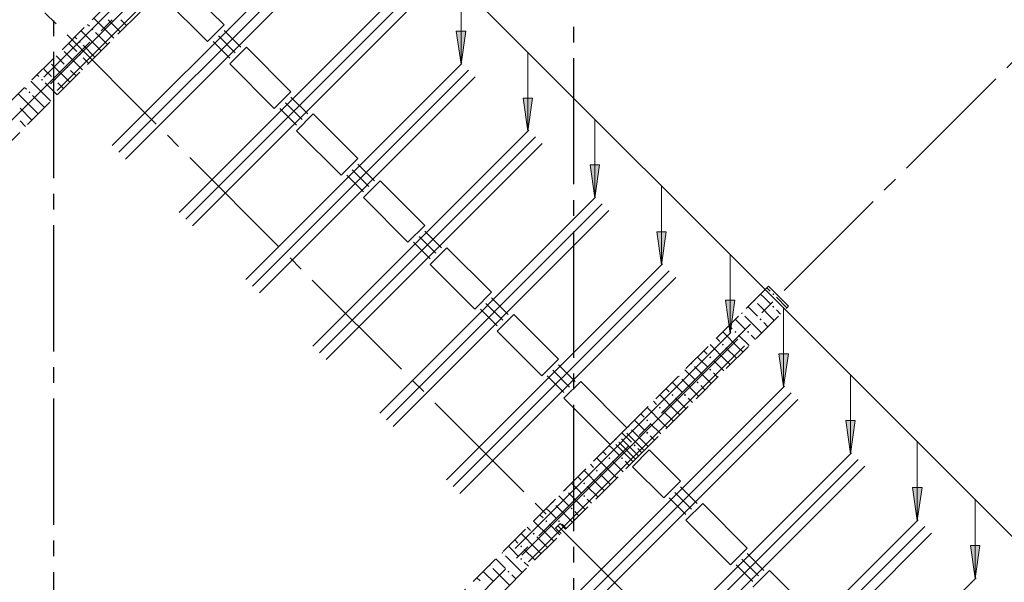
# Model space of a CAD drawing. Header units: millimetres. Extents: x 0 to 42908, y 0 to 59400.
# Tile 15 of 29: x 22859 to 29107, y 27625 to 31195. Entities that reach past the tile are written whole.
import ezdxf

# ---------------------------------------------------------------- set-up
doc = ezdxf.new("R2010")
doc.units = ezdxf.units.MM
doc.linetypes.add('______2', pattern=[270, 200, -70])
doc.linetypes.add('______5', pattern=[1100, 800, -100, 100, -100])
for name, color, linetype, lineweight in [('S1 Стержни арматуры фон', 7, 'Continuous', 25), ('Оси', 40, '______5', 18), ('Позиционная метка номер позиции', 7, 'Continuous', 13), ('Поперечное армирование AW фон', 7, 'Continuous', 25)]:
    doc.layers.add(name, color=color, linetype=linetype, lineweight=lineweight)
doc.layers.add('ЖБ Перекрытие верхний уровень', color=7, linetype='Continuous', lineweight=25, true_color=0xe0e0ff)
doc.layers.add('ЖБ Стена верхний уровень', color=7, linetype='Continuous', lineweight=25, true_color=0x006e00)

msp = doc.modelspace()

# ---------------------------------------------------------------- hatches: boundary and pattern name
at = {"layer": 'ЖБ Стена верхний уровень', "linetype": 'Continuous', "lineweight": 18, "transparency": 33554687}
for points in [[(23314.5, 31133.1), (23321, 31139.6), (23327.4, 31133.1), (23321, 31126.6)], [(23234.5, 31053.1), (23240.9, 31059.6), (23247.4, 31053.1), (23240.9, 31046.6)], [(23234.5, 30973.1), (23240.9, 30979.6), (23247.4, 30973.1), (23240.9, 30966.6)], [(23154.4, 30893.1), (23160.9, 30899.6), (23167.4, 30893.1), (23160.9, 30886.6)], [(22994.5, 30813.1), (23001, 30819.6), (23007.5, 30813.1), (23001, 30806.6)], [(23074.5, 30813.1), (23081, 30819.6), (23087.5, 30813.1), (23081, 30806.6)], [(22914.5, 30733.1), (22921, 30739.6), (22927.4, 30733.1), (22921, 30726.6)], [(27634.5, 29453.1), (27640.9, 29459.6), (27647.4, 29453.1), (27640.9, 29446.6)], [(27523.7, 29416.9), (27527.4, 29413.1), (27521, 29406.6), (27517.2, 29410.4)], [(27634.5, 29373.1), (27640.9, 29379.6), (27647.4, 29373.1), (27640.9, 29366.6)], [(27443.7, 29336.9), (27447.4, 29333.1), (27440.9, 29326.6), (27437.2, 29330.4)], [(27554.4, 29293.1), (27560.9, 29299.6), (27567.4, 29293.1), (27560.9, 29286.6)], [(27394.5, 29213.1), (27401, 29219.6), (27407.5, 29213.1), (27401, 29206.6)], [(27474.5, 29213.1), (27481, 29219.6), (27487.5, 29213.1), (27481, 29206.6)], [(27314.5, 29133.1), (27321, 29139.6), (27327.4, 29133.1), (27321, 29126.6)], [(27234.5, 29053.1), (27240.9, 29059.6), (27247.4, 29053.1), (27240.9, 29046.6)], [(27123.7, 29016.9), (27127.4, 29013.1), (27121, 29006.6), (27117.2, 29010.4)], [(27043.7, 28936.9), (27047.4, 28933.1), (27040.9, 28926.6), (27037.2, 28930.4)], [(27234.5, 28973.1), (27240.9, 28979.6), (27247.4, 28973.1), (27240.9, 28966.6)], [(27154.4, 28893.1), (27160.9, 28899.6), (27167.4, 28893.1), (27160.9, 28886.6)], [(26994.5, 28813.1), (27001, 28819.6), (27007.5, 28813.1), (27001, 28806.6)], [(27074.5, 28813.1), (27081, 28819.6), (27087.5, 28813.1), (27081, 28806.6)], [(26914.5, 28733.1), (26921, 28739.6), (26927.4, 28733.1), (26921, 28726.6)], [(26834.5, 28653.1), (26840.9, 28659.6), (26847.4, 28653.1), (26840.9, 28646.6)], [(26723.7, 28616.9), (26727.4, 28613.1), (26721, 28606.6), (26717.2, 28610.4)], [(26834.5, 28573.1), (26840.9, 28579.6), (26847.4, 28573.1), (26840.9, 28566.6)], [(26645.5, 28531.2), (26640.9, 28526.6), (26637.2, 28530.4), (26641.8, 28535)], [(26643.7, 28536.9), (26647.4, 28533.1), (26645.5, 28531.2), (26641.8, 28535)], [(26754.4, 28493.1), (26760.9, 28499.6), (26767.4, 28493.1), (26760.9, 28486.6)], [(26594.5, 28413.1), (26601, 28419.6), (26607.5, 28413.1), (26601, 28406.6)], [(26674.5, 28413.1), (26681, 28419.6), (26687.5, 28413.1), (26681, 28406.6)], [(26514.5, 28333.1), (26521, 28339.6), (26527.4, 28333.1), (26521, 28326.6)], [(26434.5, 28253.1), (26440.9, 28259.6), (26447.4, 28253.1), (26440.9, 28246.6)], [(26323.7, 28216.9), (26327.4, 28213.1), (26321, 28206.6), (26317.2, 28210.4)], [(26243.7, 28136.9), (26247.4, 28133.1), (26240.9, 28126.6), (26237.2, 28130.4)], [(26434.5, 28173.1), (26440.9, 28179.6), (26447.4, 28173.1), (26440.9, 28166.6)], [(26354.4, 28093.1), (26360.9, 28099.6), (26367.4, 28093.1), (26360.9, 28086.6)], [(26194.5, 28013.1), (26201, 28019.6), (26207.5, 28013.1), (26201, 28006.6)], [(26274.5, 28013.1), (26281, 28019.6), (26287.5, 28013.1), (26281, 28006.6)], [(26114.5, 27933.1), (26121, 27939.6), (26127.4, 27933.1), (26121, 27926.6)], [(25923.7, 27816.9), (25927.4, 27813.1), (25921, 27806.6), (25917.2, 27810.4)], [(26034.5, 27853.1), (26040.9, 27859.6), (26047.4, 27853.1), (26040.9, 27846.6)], [(26034.5, 27773.1), (26040.9, 27779.6), (26047.4, 27773.1), (26040.9, 27766.6)], [(25843.7, 27736.9), (25847.4, 27733.1), (25840.9, 27726.6), (25837.2, 27730.4)], [(25954.4, 27693.1), (25960.9, 27699.6), (25967.4, 27693.1), (25960.9, 27686.6)]]:
    msp.add_hatch(color=7, dxfattribs=at).paths.add_polyline_path(points, flags=16)
at = {"layer": 'Позиционная метка номер позиции', "linetype": 'Continuous', "lineweight": 13, "transparency": 33554687}
for points in [[(25689.7, 31121.7), (25659.7, 30911.7), (25629.7, 31121.7)], [(26114, 30697.5), (26084, 30487.5), (26054, 30697.5)], [(26538.2, 30273.2), (26508.2, 30063.2), (26478.3, 30273.2)], [(26962.5, 29848.9), (26932.5, 29638.9), (26902.5, 29848.9)], [(27397.4, 29414.1), (27367.4, 29204.1), (27337.4, 29414.1)], [(27736.8, 29074.7), (27706.8, 28864.7), (27676.8, 29074.7)], [(28161.1, 28650.4), (28131.1, 28440.4), (28101.1, 28650.4)], [(28585.3, 28226.1), (28555.3, 28016.1), (28525.3, 28226.1)], [(28953, 27858.4), (28923, 27648.4), (28893, 27858.4)]]:
    msp.add_hatch(color=7, dxfattribs=at).paths.add_polyline_path(points, flags=16)

# ---------------------------------------------------------------- linework, layer by layer
at = {"layer": 'S1 Стержни арматуры фон', "color": 7, "linetype": 'Continuous', "lineweight": 35, "transparency": 33554687}
for p, q in [((23011.5, 30830.3), (24381.8, 32200.7)), ((23011.5, 30830.3), (24381.8, 32200.7)), ((23053.9, 30787.9), (24424.3, 32158.2)), ((23053.9, 30787.9), (24424.3, 32158.2)), ((23096.3, 30745.4), (24466.7, 32115.8)), ((23096.3, 30745.4), (24466.7, 32115.8)), ((23446.3, 30395.4), (24816.7, 31765.8)), ((23446.3, 30395.4), (24816.7, 31765.8)), ((23488.8, 30353), (24859.1, 31723.4)), ((23488.8, 30353), (24859.1, 31723.4)), ((23531.2, 30310.6), (24901.6, 31680.9)), ((23531.2, 30310.6), (24901.6, 31680.9)), ((23870.6, 29971.1), (25241, 31341.5)), ((23870.6, 29971.1), (25241, 31341.5)), ((23913, 29928.7), (25283.4, 31299.1)), ((23913, 29928.7), (25283.4, 31299.1)), ((23955.5, 29886.3), (25325.8, 31256.7)), ((23955.5, 29886.3), (25325.8, 31256.7)), ((24294.9, 29546.9), (25665.2, 30917.3)), ((24294.9, 29546.9), (25665.2, 30917.3)), ((24337.3, 29504.5), (25707.7, 30874.8)), ((24337.3, 29504.5), (25707.7, 30874.8)), ((24379.7, 29462), (25750.1, 30832.4)), ((24379.7, 29462), (25750.1, 30832.4)), ((24719.1, 29122.6), (26089.5, 30493)), ((24719.1, 29122.6), (26089.5, 30493)), ((24761.6, 29080.2), (26131.9, 30450.6)), ((24761.6, 29080.2), (26131.9, 30450.6)), ((24804, 29037.8), (26174.4, 30408.1)), ((24804, 29037.8), (26174.4, 30408.1)), ((25143.4, 28698.4), (26513.8, 30068.7)), ((25143.4, 28698.4), (26513.8, 30068.7)), ((25185.8, 28655.9), (26556.2, 30026.3)), ((25185.8, 28655.9), (26556.2, 30026.3)), ((25228.2, 28613.5), (26598.6, 29983.9)), ((25228.2, 28613.5), (26598.6, 29983.9)), ((25567.7, 28274.1), (26938, 29644.5)), ((25567.7, 28274.1), (26938, 29644.5)), ((25610.1, 28231.7), (26980.5, 29602)), ((25610.1, 28231.7), (26980.5, 29602)), ((25652.5, 28189.2), (27022.9, 29559.6)), ((25652.5, 28189.2), (27022.9, 29559.6)), ((26002.5, 27839.2), (27372.9, 29209.6)), ((26002.5, 27839.2), (27372.9, 29209.6)), ((26045, 27796.8), (27415.3, 29167.2)), ((26045, 27796.8), (27415.3, 29167.2)), ((26087.4, 27754.4), (27457.8, 29124.7)), ((26087.4, 27754.4), (27457.8, 29124.7)), ((26341.9, 27499.8), (27712.3, 28870.2)), ((26341.9, 27499.8), (27712.3, 28870.2)), ((26384.4, 27457.4), (27754.7, 28827.8)), ((26384.4, 27457.4), (27754.7, 28827.8)), ((26426.8, 27415), (27797.2, 28785.3)), ((26426.8, 27415), (27797.2, 28785.3)), ((26766.2, 27075.5), (28136.6, 28445.9)), ((26766.2, 27075.5), (28136.6, 28445.9)), ((26808.6, 27033.1), (28179, 28403.5)), ((26808.6, 27033.1), (28179, 28403.5)), ((26851.1, 26990.7), (28221.4, 28361.1)), ((26851.1, 26990.7), (28221.4, 28361.1)), ((27190.5, 26651.3), (28560.8, 28021.7)), ((27190.5, 26651.3), (28560.8, 28021.7)), ((27232.9, 26608.9), (28603.3, 27979.2)), ((27232.9, 26608.9), (28603.3, 27979.2)), ((27275.3, 26566.4), (28645.7, 27936.8)), ((27275.3, 26566.4), (28645.7, 27936.8)), ((27558.2, 26283.6), (28928.5, 27654)), ((27558.2, 26283.6), (28928.5, 27654))]:
    msp.add_line(p, q, dxfattribs=at)
at = {"layer": 'ЖБ Перекрытие верхний уровень', "color": 7, "linetype": 'Continuous', "lineweight": 18, "transparency": 33554687}
for p, q in [((23862.8, 31455.3), (24156.3, 31161.9)), ((24050.2, 31055.8), (23756.8, 31349.3)), ((24156.3, 31161.9), (24050.2, 31055.8)), ((24191.6, 30914.4), (24297.7, 31020.5)), ((24297.7, 31020.5), (24580.5, 30737.6)), ((24474.5, 30631.6), (24191.6, 30914.4)), ((24580.5, 30737.6), (24474.5, 30631.6)), ((24615.9, 30490.1), (24722, 30596.2)), ((24722, 30596.2), (25004.8, 30313.4)), ((24898.7, 30207.3), (24615.9, 30490.1)), ((25004.8, 30313.4), (24898.7, 30207.3)), ((25040.2, 30065.9), (25146.2, 30171.9)), ((25146.2, 30171.9), (25429.1, 29889.1)), ((25323, 29783), (25040.2, 30065.9)), ((25429.1, 29889.1), (25323, 29783)), ((25464.4, 29641.6), (25570.5, 29747.7)), ((25570.5, 29747.7), (25853.3, 29464.8)), ((25747.3, 29358.8), (25464.4, 29641.6)), ((25853.3, 29464.8), (25747.3, 29358.8)), ((25888.7, 29217.3), (25994.8, 29323.4)), ((25994.8, 29323.4), (26277.6, 29040.6)), ((26171.5, 28934.5), (25888.7, 29217.3)), ((26277.6, 29040.6), (26171.5, 28934.5)), ((26313, 28793.1), (26419, 28899.2)), ((26419, 28899.2), (26712.5, 28605.7)), ((26606.4, 28499.6), (26313, 28793.1)), ((26712.5, 28605.7), (26606.4, 28499.6)), ((26747.8, 28358.2), (26853.9, 28464.3)), ((26853.9, 28464.3), (27051.9, 28266.3)), ((26945.8, 28160.2), (26747.8, 28358.2)), ((27051.9, 28266.3), (26945.8, 28160.2)), ((27087.2, 28018.8), (27193.3, 28124.9)), ((27193.3, 28124.9), (27476.1, 27842)), ((27370.1, 27736), (27087.2, 28018.8)), ((27476.1, 27842), (27370.1, 27736)), ((27511.5, 27594.5), (27617.6, 27700.6)), ((27617.6, 27700.6), (27900.4, 27417.8))]:
    msp.add_line(p, q, dxfattribs=at)
at = {"layer": 'ЖБ Стена верхний уровень', "color": 251, "linetype": '______2', "lineweight": 13, "true_color": 0x656565, "transparency": 33554687}
for p, q in [((23650.7, 31526.1), (17435.2, 25310.6)), ((17562.5, 25183.3), (23778, 31398.8)), ((27610.5, 29503.7), (26641.8, 28535)), ((27737.8, 29376.4), (27610.5, 29503.7)), ((26769, 28407.7), (27737.8, 29376.4)), ((26641.8, 28535), (24693.7, 26586.9)), ((26323.6, 27962.2), (26769, 28407.7)), ((26288.2, 27997.6), (26259.9, 27969.3)), ((26323.6, 27962.2), (26288.2, 27997.6)), ((24980.1, 26618.7), (26295.3, 27934)), ((26259.9, 27969.3), (26295.3, 27934))]:
    msp.add_line(p, q, dxfattribs=at)
at = {"layer": 'ЖБ Стена верхний уровень', "color": 9, "linetype": 'Continuous', "lineweight": 18, "true_color": 0xc7c7c7, "transparency": 33554687}
for p, q in [((23421, 31113.1), (23329.4, 31204.7)), ((23421, 31193.1), (23496.6, 31117.4)), ((23501, 31193.1), (23536.6, 31157.4)), ((23340.9, 31033.1), (23249.4, 31124.7)), ((23289.4, 31164.7), (23301, 31153.1)), ((23209.4, 31084.7), (23221, 31073.1)), ((23340.9, 31113.1), (23416.6, 31037.5)), ((23421, 31113.1), (23456.6, 31077.5)), ((23140.9, 30993.1), (23256.6, 30877.4)), ((23181, 31033.1), (23169.4, 31044.7)), ((23221, 30993.1), (23181, 31033.1)), ((23260.9, 31033.1), (23336.6, 30957.4)), ((23340.9, 31033.1), (23376.6, 30997.4)), ((23089.4, 30964.7), (23140.9, 30913.1)), ((23260.9, 30953.1), (23296.6, 30917.4)), ((23021, 30873.1), (23009.4, 30884.7)), ((23060.9, 30833.1), (23021, 30873.1)), ((23060.9, 30913.1), (23176.6, 30797.4)), ((23181, 30873.1), (23216.6, 30837.4)), ((22969.4, 30844.7), (22981, 30833.1)), ((22889.4, 30764.7), (22901, 30753.1)), ((23021, 30713.1), (22929.4, 30804.7)), ((23021, 30793.1), (23096.6, 30717.4)), ((23101, 30793.1), (23136.6, 30757.4)), ((22940.9, 30633.1), (22849.4, 30724.7)), ((22940.9, 30713.1), (23016.6, 30637.5)), ((23021, 30713.1), (23056.6, 30677.4)), ((22860.9, 30633.1), (22936.6, 30557.4)), ((22940.9, 30633.1), (22976.6, 30597.4)), ((22860.9, 30553.1), (22896.6, 30517.4)), ((27600.4, 29493.7), (27621, 29473.1)), ((27581, 29433.1), (27560.4, 29453.7)), ((27621, 29393.1), (27581, 29433.1)), ((27660.9, 29433.1), (27727.7, 29366.4)), ((27480.4, 29373.7), (27540.9, 29313.1)), ((27540.9, 29393.1), (27647.7, 29286.4)), ((27460.9, 29313.1), (27567.7, 29206.4)), ((27660.9, 29353.1), (27687.7, 29326.4)), ((27360.4, 29253.7), (27381, 29233.1)), ((27421, 29273.1), (27400.4, 29293.7)), ((27460.9, 29233.1), (27421, 29273.1)), ((27581, 29273.1), (27607.7, 29246.4)), ((27421, 29113.1), (27320.4, 29213.7)), ((27421, 29193.1), (27487.7, 29126.4)), ((27501, 29193.1), (27527.7, 29166.4)), ((27340.9, 29033.1), (27240.4, 29133.7)), ((27280.4, 29173.7), (27301, 29153.1)), ((27200.4, 29093.7), (27221, 29073.1)), ((27340.9, 29113.1), (27407.7, 29046.4)), ((27421, 29113.1), (27447.7, 29086.4)), ((27181, 29033.1), (27160.4, 29053.7)), ((27221, 28993.1), (27181, 29033.1)), ((27260.9, 29033.1), (27327.7, 28966.4)), ((27340.9, 29033.1), (27367.7, 29006.4)), ((27080.4, 28973.7), (27140.9, 28913.1)), ((27140.9, 28993.1), (27247.7, 28886.4)), ((27260.9, 28953.1), (27287.7, 28926.4)), ((27021, 28873.1), (27000.4, 28893.7)), ((27060.9, 28833.1), (27021, 28873.1)), ((27060.9, 28913.1), (27167.7, 28806.4)), ((27181, 28873.1), (27207.7, 28846.4)), ((27021, 28713.1), (26920.4, 28813.7)), ((26960.4, 28853.7), (26981, 28833.1)), ((26880.4, 28773.7), (26901, 28753.1)), ((27021, 28793.1), (27087.7, 28726.4)), ((27101, 28793.1), (27127.7, 28766.4)), ((26800.4, 28693.7), (26821, 28673.1)), ((26940.9, 28633.1), (26840.4, 28733.7)), ((26940.9, 28713.1), (27007.7, 28646.4)), ((27021, 28713.1), (27047.7, 28686.4)), ((26781, 28633.1), (26760.4, 28653.7)), ((26821, 28593.1), (26781, 28633.1)), ((26860.9, 28633.1), (26927.7, 28566.4)), ((26940.9, 28633.1), (26967.7, 28606.4)), ((26680.4, 28573.7), (26740.9, 28513.1)), ((26740.9, 28593.1), (26847.7, 28486.4)), ((26621, 28473.1), (26600.4, 28493.7)), ((26660.9, 28513.1), (26767.7, 28406.4)), ((26860.9, 28553.1), (26887.7, 28526.4)), ((26560.4, 28453.7), (26581, 28433.1)), ((26660.9, 28433.1), (26621, 28473.1)), ((26781, 28473.1), (26807.7, 28446.4)), ((26480.4, 28373.7), (26501, 28353.1)), ((26621, 28313.1), (26520.4, 28413.7)), ((26621, 28393.1), (26687.7, 28326.4)), ((26701, 28393.1), (26727.7, 28366.4)), ((26540.9, 28233.1), (26440.4, 28333.7)), ((26540.9, 28313.1), (26607.7, 28246.4)), ((26621, 28313.1), (26647.7, 28286.4)), ((26381, 28233.1), (26360.4, 28253.7)), ((26400.4, 28293.7), (26421, 28273.1)), ((26340.9, 28193.1), (26447.7, 28086.4)), ((26421, 28193.1), (26381, 28233.1)), ((26460.9, 28233.1), (26527.7, 28166.4)), ((26540.9, 28233.1), (26567.7, 28206.4)), ((26280.4, 28173.7), (26340.9, 28113.1)), ((26460.9, 28153.1), (26487.7, 28126.4)), ((26221, 28073.1), (26200.4, 28093.7)), ((26260.9, 28033.1), (26221, 28073.1)), ((26260.9, 28113.1), (26367.7, 28006.4)), ((26381, 28073.1), (26407.7, 28046.4)), ((26221, 27913.1), (26120.4, 28013.7)), ((26160.4, 28053.7), (26181, 28033.1)), ((26140.9, 27833.1), (26040.4, 27933.7)), ((26080.4, 27973.7), (26101, 27953.1)), ((26221, 27993.1), (26287.7, 27926.4)), ((26301, 27993.1), (26327.7, 27966.4)), ((26000.4, 27893.7), (26021, 27873.1)), ((26140.9, 27913.1), (26207.7, 27846.4)), ((26221, 27913.1), (26247.7, 27886.4)), ((25981, 27833.1), (25960.4, 27853.7)), ((26021, 27793.1), (25981, 27833.1)), ((26060.9, 27833.1), (26127.7, 27766.4)), ((26140.9, 27833.1), (26167.7, 27806.4)), ((25880.4, 27773.7), (25940.9, 27713.1)), ((25940.9, 27793.1), (26047.7, 27686.4)), ((26060.9, 27753.1), (26087.7, 27726.4)), ((25821, 27673.1), (25800.4, 27693.7)), ((25860.9, 27713.1), (25967.7, 27606.4)), ((25760.4, 27653.7), (25781, 27633.1)), ((25860.9, 27633.1), (25821, 27673.1)), ((25981, 27673.1), (26007.7, 27646.4))]:
    msp.add_line(p, q, dxfattribs=at)
at = {"layer": 'Оси', "color": 8, "linetype": '______5', "lineweight": -3, "transparency": 33554687}
for p, q in [((23074, 50790), (23074, 7100)), ((26374, 50750), (26374, 7100)), ((9515.6, 17263.7), (28171.9, 35920)), ((29170.5, 25087.1), (21090.3, 33167.2)), ((12153.1, 13919.1), (31163, 32929))]:
    msp.add_line(p, q, dxfattribs=at)
at = {"layer": 'Позиционная метка номер позиции', "color": 7, "linetype": 'Continuous', "lineweight": 13, "transparency": 33554687}
for p, q in [((25659.7, 30911.7), (25659.7, 31411.7)), ((25659.7, 30911.7), (25629.7, 31121.7)), ((25629.7, 31121.7), (25689.7, 31121.7)), ((25659.7, 31121.7), (25659.7, 31136.7)), ((25689.7, 31121.7), (25659.7, 30911.7)), ((26084, 30487.5), (26084, 30987.5)), ((25659.7, 30911.7), (25659.7, 30911.7)), ((25659.7, 30911.7), (25659.7, 30911.7)), ((25659.7, 30911.7), (25659.7, 30911.7)), ((26084, 30487.5), (26054, 30697.5)), ((26054, 30697.5), (26114, 30697.5)), ((26084, 30697.5), (26084, 30712.5)), ((26114, 30697.5), (26084, 30487.5)), ((26508.2, 30063.2), (26508.2, 30563.2)), ((26084, 30487.5), (26084, 30487.5)), ((26084, 30487.5), (26084, 30487.5)), ((26084, 30487.5), (26084, 30487.5)), ((26508.2, 30063.2), (26478.3, 30273.2)), ((26478.3, 30273.2), (26538.2, 30273.2)), ((26508.2, 30273.2), (26508.2, 30288.2)), ((26538.2, 30273.2), (26508.2, 30063.2)), ((26932.5, 29638.9), (26932.5, 30138.9)), ((26508.2, 30063.2), (26508.2, 30063.2)), ((26508.2, 30063.2), (26508.2, 30063.2)), ((26508.2, 30063.2), (26508.2, 30063.2)), ((26932.5, 29638.9), (26902.5, 29848.9)), ((26902.5, 29848.9), (26962.5, 29848.9)), ((26932.5, 29848.9), (26932.5, 29863.9)), ((26962.5, 29848.9), (26932.5, 29638.9)), ((27367.4, 29204.1), (27367.4, 29704.1)), ((26932.5, 29638.9), (26932.5, 29638.9)), ((26932.5, 29638.9), (26932.5, 29638.9)), ((26932.5, 29638.9), (26932.5, 29638.9)), ((27367.4, 29204.1), (27337.4, 29414.1)), ((27337.4, 29414.1), (27397.4, 29414.1)), ((27367.4, 29414.1), (27367.4, 29429.1)), ((27397.4, 29414.1), (27367.4, 29204.1)), ((27706.8, 28864.7), (27706.8, 29364.7)), ((27367.4, 29204.1), (27367.4, 29204.1)), ((27367.4, 29204.1), (27367.4, 29204.1)), ((27367.4, 29204.1), (27367.4, 29204.1)), ((27706.8, 28864.7), (27676.8, 29074.7)), ((27676.8, 29074.7), (27736.8, 29074.7)), ((27706.8, 29074.7), (27706.8, 29089.7)), ((27736.8, 29074.7), (27706.8, 28864.7)), ((28131.1, 28440.4), (28131.1, 28940.4)), ((27706.8, 28864.7), (27706.8, 28864.7)), ((27706.8, 28864.7), (27706.8, 28864.7)), ((27706.8, 28864.7), (27706.8, 28864.7)), ((28131.1, 28440.4), (28101.1, 28650.4)), ((28101.1, 28650.4), (28161.1, 28650.4)), ((28131.1, 28650.4), (28131.1, 28665.4)), ((28161.1, 28650.4), (28131.1, 28440.4)), ((28555.3, 28016.1), (28555.3, 28516.1)), ((28131.1, 28440.4), (28131.1, 28440.4)), ((28131.1, 28440.4), (28131.1, 28440.4)), ((28131.1, 28440.4), (28131.1, 28440.4)), ((28555.3, 28016.1), (28525.3, 28226.1)), ((28525.3, 28226.1), (28585.3, 28226.1)), ((28555.3, 28226.1), (28555.3, 28241.1)), ((28585.3, 28226.1), (28555.3, 28016.1)), ((28923, 27648.4), (28923, 28148.4)), ((28555.3, 28016.1), (28555.3, 28016.1)), ((28555.3, 28016.1), (28555.3, 28016.1)), ((28555.3, 28016.1), (28555.3, 28016.1)), ((28923, 27858.4), (28923, 27873.4)), ((28923, 27648.4), (28893, 27858.4)), ((28893, 27858.4), (28953, 27858.4)), ((28953, 27858.4), (28923, 27648.4)), ((28923, 27648.4), (28923, 27648.4)), ((28923, 27648.4), (28923, 27648.4)), ((28923, 27648.4), (28923, 27648.4))]:
    msp.add_line(p, q, dxfattribs=at)
msp.add_lwpolyline([(29262.4, 27309), (29262.4, 27809), (24376.3, 32695.1), (25176.3, 32695.1)], dxfattribs=at)
at = {"layer": 'Поперечное армирование AW фон', "color": 7, "linetype": 'Continuous', "lineweight": 35, "transparency": 33554687}
for p, q in [((24156.3, 31126.6), (24262.3, 31020.5)), ((24085.6, 31055.9), (24191.6, 30949.8)), ((24120.9, 31091.2), (24227, 30985.1)), ((24580.5, 30702.3), (24686.6, 30596.2)), ((24509.8, 30631.6), (24615.9, 30525.5)), ((24545.2, 30666.9), (24651.3, 30560.9)), ((25004.8, 30278), (25110.9, 30172)), ((24934.1, 30207.3), (25040.2, 30101.3)), ((24969.4, 30242.7), (25075.5, 30136.6)), ((25393.7, 29818.4), (25499.8, 29712.3)), ((25429.1, 29853.8), (25535.1, 29747.7)), ((25358.4, 29783.1), (25464.4, 29677)), ((25818, 29394.1), (25924, 29288.1)), ((25853.3, 29429.5), (25959.4, 29323.4)), ((25782.6, 29358.8), (25888.7, 29252.7)), ((26277.6, 29005.2), (26383.7, 28899.2)), ((26206.9, 28934.5), (26313, 28828.5)), ((26242.2, 28969.9), (26348.3, 28863.8)), ((26712.5, 28570.4), (26818.5, 28464.3)), ((26641.8, 28499.7), (26747.8, 28393.6)), ((26677.1, 28535), (26783.2, 28428.9)), ((27016.5, 28195.6), (27122.6, 28089.5)), ((27051.9, 28231), (27157.9, 28124.9)), ((26981.2, 28160.2), (27087.2, 28054.2)), ((27476.1, 27806.7), (27582.2, 27700.6)), ((27440.8, 27771.3), (27546.9, 27665.3)), ((27405.4, 27736), (27511.5, 27629.9))]:
    msp.add_line(p, q, dxfattribs=at)

doc.saveas('drawing.dxf')
